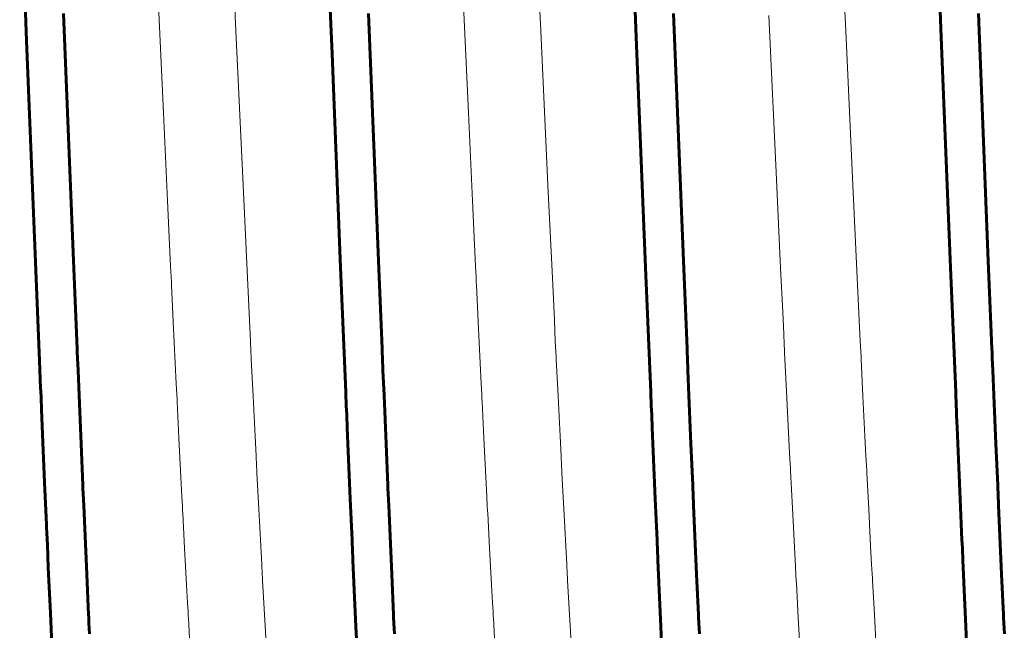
# Model space of a CAD drawing. Header units: millimetres. Extents: x 0 to 297, y 0 to 420.
# Tile 18 of 23: x 263.59 to 265.21, y 198.3 to 199.3. Entities that reach past the tile are written whole.
import ezdxf

# ---------------------------------------------------------------- set-up
doc = ezdxf.new("R2010")
doc.units = ezdxf.units.MM
doc.linetypes.add('K5LT_BASIC', pattern=[0])
doc.linetypes.add('K5LT_THIN', pattern=[0])
doc.layers.add('Системный слой', color=7, linetype='Continuous')

# ---------------------------------------------------------------- blocks, each defined once
blk = doc.blocks.new('U25')
at = {"layer": 'Системный слой', "color": 150, "linetype": 'K5LT_BASIC', "lineweight": 60, "true_color": 0x0080ff}
for p, q in [((263.5913, 199.5502), (263.6025, 199.2677)), ((264.093, 199.5055), (264.1034, 199.2456)), ((264.593, 199.5055), (264.6034, 199.2456)), ((265.093, 199.5055), (265.1034, 199.2456)), ((263.6025, 199.2677), (263.6237, 198.7422)), ((264.1034, 199.2456), (264.1174, 198.8955)), ((264.6034, 199.2456), (264.6174, 198.8955)), ((265.1034, 199.2456), (265.1174, 198.8955)), ((264.1174, 198.8955), (264.1259, 198.6908)), ((264.6174, 198.8955), (264.6259, 198.6908)), ((265.1174, 198.8955), (265.1259, 198.6908)), ((263.6237, 198.7422), (263.6256, 198.6975)), ((263.6256, 198.6975), (263.6258, 198.6924)), ((263.6258, 198.6924), (263.6262, 198.6823)), ((264.1259, 198.6908), (264.1268, 198.6674)), ((264.6259, 198.6908), (264.6268, 198.6674)), ((265.1259, 198.6908), (265.1268, 198.6674)), ((263.6262, 198.6823), (263.6271, 198.6622)), ((263.6271, 198.6622), (263.6288, 198.6221)), ((264.1268, 198.6674), (264.1271, 198.6624)), ((264.1271, 198.6624), (264.1275, 198.6525)), ((264.1275, 198.6525), (264.1283, 198.6327)), ((264.6268, 198.6674), (264.6271, 198.6624)), ((264.6271, 198.6624), (264.6275, 198.6525)), ((264.6275, 198.6525), (264.6283, 198.6327)), ((265.1268, 198.6674), (265.1271, 198.6624)), ((265.1271, 198.6624), (265.1275, 198.6525)), ((265.1275, 198.6525), (265.1283, 198.6327)), ((263.6288, 198.6221), (263.6321, 198.5428)), ((264.1283, 198.6327), (264.13, 198.5934)), ((264.6283, 198.6327), (264.63, 198.5934)), ((265.1283, 198.6327), (265.13, 198.5934)), ((264.13, 198.5934), (264.1333, 198.5158)), ((264.63, 198.5934), (264.6333, 198.5158)), ((265.13, 198.5934), (265.1333, 198.5158)), ((263.6321, 198.5428), (263.6351, 198.474)), ((264.1333, 198.5158), (264.1362, 198.4481)), ((264.6333, 198.5158), (264.6362, 198.4481)), ((265.1333, 198.5158), (265.1362, 198.4481)), ((263.6351, 198.474), (263.6353, 198.4692)), ((263.6353, 198.4692), (263.6357, 198.4597)), ((263.6357, 198.4597), (263.6366, 198.4407)), ((264.1362, 198.4481), (264.1365, 198.4434)), ((264.1365, 198.4434), (264.1369, 198.4341)), ((264.6362, 198.4481), (264.6365, 198.4434)), ((264.6365, 198.4434), (264.6369, 198.4341)), ((265.1362, 198.4481), (265.1365, 198.4434)), ((265.1365, 198.4434), (265.1369, 198.4341)), ((263.6366, 198.4407), (263.6382, 198.4031)), ((264.1369, 198.4341), (264.1377, 198.4155)), ((264.6369, 198.4341), (264.6377, 198.4155)), ((265.1369, 198.4341), (265.1377, 198.4155)), ((264.1377, 198.4155), (264.1393, 198.3787)), ((264.6377, 198.4155), (264.6393, 198.3787)), ((265.1377, 198.4155), (265.1393, 198.3787)), ((263.6382, 198.4031), (263.6416, 198.3291)), ((264.1393, 198.3787), (264.1426, 198.3062)), ((264.6393, 198.3787), (264.6426, 198.3062)), ((265.1393, 198.3787), (265.1426, 198.3062)), ((263.6416, 198.3291), (263.6446, 198.2622)), ((264.1426, 198.3062), (264.1457, 198.2406)), ((264.6426, 198.3062), (264.6457, 198.2406)), ((265.1426, 198.3062), (265.1457, 198.2406))]:
    blk.add_line(p, q, dxfattribs=at)
blk = doc.blocks.new('U27')
at = {"layer": 'Системный слой', "color": 150, "linetype": 'K5LT_BASIC', "lineweight": 60, "true_color": 0x0080ff}
for p, q in [((263.6633, 199.3119), (263.6789, 198.9202)), ((264.1633, 199.3119), (264.1789, 198.9202)), ((264.6633, 199.3119), (264.6789, 198.9202)), ((265.1633, 199.3119), (265.1789, 198.9202)), ((263.6789, 198.9202), (263.6854, 198.7618)), ((264.1789, 198.9202), (264.1854, 198.7618)), ((264.6789, 198.9202), (264.6854, 198.7618)), ((265.1789, 198.9202), (265.1854, 198.7618)), ((263.6854, 198.7618), (263.6856, 198.7567)), ((263.6856, 198.7567), (263.686, 198.7466)), ((264.1854, 198.7618), (264.1856, 198.7567)), ((264.1856, 198.7567), (264.186, 198.7466)), ((264.6854, 198.7618), (264.6856, 198.7567)), ((264.6856, 198.7567), (264.686, 198.7466)), ((265.1854, 198.7618), (265.1856, 198.7567)), ((265.1856, 198.7567), (265.186, 198.7466)), ((263.686, 198.7466), (263.6869, 198.7263)), ((264.186, 198.7466), (264.1869, 198.7263)), ((264.686, 198.7466), (264.6869, 198.7263)), ((265.186, 198.7466), (265.1869, 198.7263)), ((263.6869, 198.7263), (263.6886, 198.686)), ((264.1869, 198.7263), (264.1886, 198.686)), ((264.6869, 198.7263), (264.6886, 198.686)), ((265.1869, 198.7263), (265.1886, 198.686)), ((263.6886, 198.686), (263.6919, 198.6063)), ((264.1886, 198.686), (264.1919, 198.6063)), ((264.6886, 198.686), (264.6919, 198.6063)), ((265.1886, 198.686), (265.1919, 198.6063)), ((263.6919, 198.6063), (263.6948, 198.5384)), ((264.1919, 198.6063), (264.1948, 198.5384)), ((264.6919, 198.6063), (264.6948, 198.5384)), ((265.1919, 198.6063), (265.1948, 198.5384)), ((263.6948, 198.5384), (263.695, 198.5336)), ((263.695, 198.5336), (263.6954, 198.5241)), ((263.6954, 198.5241), (263.6963, 198.505)), ((264.1948, 198.5384), (264.195, 198.5336)), ((264.195, 198.5336), (264.1954, 198.5241)), ((264.1954, 198.5241), (264.1963, 198.505)), ((264.6948, 198.5384), (264.695, 198.5336)), ((264.695, 198.5336), (264.6954, 198.5241)), ((264.6954, 198.5241), (264.6963, 198.505)), ((265.1948, 198.5384), (265.195, 198.5336)), ((265.195, 198.5336), (265.1954, 198.5241)), ((265.1954, 198.5241), (265.1963, 198.505)), ((263.6963, 198.505), (263.6979, 198.4671)), ((264.1963, 198.505), (264.1979, 198.4671)), ((264.6963, 198.505), (264.6979, 198.4671)), ((265.1963, 198.505), (265.1979, 198.4671)), ((263.6979, 198.4671), (263.7012, 198.3924)), ((264.1979, 198.4671), (264.2012, 198.3924)), ((264.6979, 198.4671), (264.7012, 198.3924)), ((265.1979, 198.4671), (265.2012, 198.3924)), ((263.7012, 198.3924), (263.7042, 198.3257)), ((264.2012, 198.3924), (264.2042, 198.3257)), ((264.7012, 198.3924), (264.7042, 198.3257)), ((265.2012, 198.3924), (265.2042, 198.3257)), ((263.7042, 198.3257), (263.7044, 198.3212)), ((263.7044, 198.3212), (263.7048, 198.3122)), ((264.2042, 198.3257), (264.2044, 198.3212)), ((264.2044, 198.3212), (264.2048, 198.3122)), ((264.7042, 198.3257), (264.7044, 198.3212)), ((264.7044, 198.3212), (264.7048, 198.3122)), ((265.2042, 198.3257), (265.2044, 198.3212)), ((265.2044, 198.3212), (265.2048, 198.3122)), ((263.7048, 198.3122), (263.7057, 198.2944)), ((264.2048, 198.3122), (264.2057, 198.2944)), ((264.7048, 198.3122), (264.7057, 198.2944)), ((265.2048, 198.3122), (265.2057, 198.2944))]:
    blk.add_line(p, q, dxfattribs=at)
blk = doc.blocks.new('U32')
at = {"layer": 'Системный слой', "color": 7, "linetype": 'K5LT_THIN', "lineweight": 18}
for p, q in [((263.9452, 199.2948), (263.9247, 199.7361)), ((264.4452, 199.2948), (264.4247, 199.7361)), ((264.9452, 199.2948), (264.9247, 199.7361)), ((263.958, 199.0188), (263.9452, 199.2948)), ((264.458, 199.0188), (264.4452, 199.2948)), ((264.958, 199.0188), (264.9452, 199.2948)), ((263.9646, 198.8782), (263.958, 199.0188)), ((264.4646, 198.8782), (264.458, 199.0188)), ((264.9646, 198.8782), (264.958, 199.0188)), ((263.9679, 198.8089), (263.9646, 198.8782)), ((264.4679, 198.8089), (264.4646, 198.8782)), ((264.9679, 198.8089), (264.9646, 198.8782)), ((263.9695, 198.7746), (263.9679, 198.8089)), ((264.4695, 198.7746), (264.4679, 198.8089)), ((264.9695, 198.7746), (264.9679, 198.8089)), ((263.9704, 198.7575), (263.9695, 198.7746)), ((264.4704, 198.7575), (264.4695, 198.7746)), ((264.9704, 198.7575), (264.9695, 198.7746)), ((263.9708, 198.749), (263.9704, 198.7575)), ((263.971, 198.7448), (263.9708, 198.749)), ((264.4708, 198.749), (264.4704, 198.7575)), ((264.471, 198.7448), (264.4708, 198.749)), ((264.9708, 198.749), (264.9704, 198.7575)), ((264.971, 198.7448), (264.9708, 198.749)), ((263.9739, 198.6845), (263.971, 198.7448)), ((264.4739, 198.6845), (264.471, 198.7448)), ((264.9739, 198.6845), (264.971, 198.7448)), ((263.9772, 198.6188), (263.9739, 198.6845)), ((264.4772, 198.6188), (264.4739, 198.6845)), ((264.9772, 198.6188), (264.9739, 198.6845)), ((263.9788, 198.5864), (263.9772, 198.6188)), ((264.4788, 198.5864), (264.4772, 198.6188)), ((264.9788, 198.5864), (264.9772, 198.6188)), ((263.9796, 198.5703), (263.9788, 198.5864)), ((264.4796, 198.5703), (264.4788, 198.5864)), ((264.9796, 198.5703), (264.9788, 198.5864)), ((263.98, 198.5623), (263.9796, 198.5703)), ((263.9802, 198.5583), (263.98, 198.5623)), ((263.9833, 198.4998), (263.9802, 198.5583)), ((264.48, 198.5623), (264.4796, 198.5703)), ((264.4802, 198.5583), (264.48, 198.5623)), ((264.4833, 198.4998), (264.4802, 198.5583)), ((264.98, 198.5623), (264.9796, 198.5703)), ((264.9802, 198.5583), (264.98, 198.5623)), ((264.9833, 198.4998), (264.9802, 198.5583)), ((263.9865, 198.4383), (263.9833, 198.4998)), ((264.4865, 198.4383), (264.4833, 198.4998)), ((264.9865, 198.4383), (264.9833, 198.4998)), ((263.9881, 198.4081), (263.9865, 198.4383)), ((264.4881, 198.4081), (264.4865, 198.4383)), ((264.9881, 198.4081), (264.9865, 198.4383)), ((263.9889, 198.3931), (263.9881, 198.4081)), ((264.4889, 198.3931), (264.4881, 198.4081)), ((264.9889, 198.3931), (264.9881, 198.4081)), ((263.9893, 198.3856), (263.9889, 198.3931)), ((263.9895, 198.3819), (263.9893, 198.3856)), ((263.9926, 198.3265), (263.9895, 198.3819)), ((264.4893, 198.3856), (264.4889, 198.3931)), ((264.4895, 198.3819), (264.4893, 198.3856)), ((264.4926, 198.3265), (264.4895, 198.3819)), ((264.9893, 198.3856), (264.9889, 198.3931)), ((264.9895, 198.3819), (264.9893, 198.3856)), ((264.9926, 198.3265), (264.9895, 198.3819)), ((263.9958, 198.2697), (263.9926, 198.3265)), ((264.4958, 198.2697), (264.4926, 198.3265)), ((264.9958, 198.2697), (264.9926, 198.3265))]:
    blk.add_line(p, q, dxfattribs=at)
blk = doc.blocks.new('U33')
at = {"layer": 'Системный слой', "color": 7, "linetype": 'K5LT_THIN', "lineweight": 18}
for p, q in [((263.8269, 199.1489), (263.8135, 199.4397)), ((264.3269, 199.1489), (264.3135, 199.4397)), ((264.832, 199.0399), (264.8196, 199.3087)), ((263.8336, 199.0046), (263.8269, 199.1489)), ((264.3336, 199.0046), (264.3269, 199.1489)), ((264.8388, 198.894), (264.832, 199.0399)), ((263.837, 198.9332), (263.8336, 199.0046)), ((264.337, 198.9332), (264.3336, 199.0046)), ((263.8387, 198.8977), (263.837, 198.9332)), ((264.3387, 198.8977), (264.337, 198.9332)), ((263.8395, 198.88), (263.8387, 198.8977)), ((264.3395, 198.88), (264.3387, 198.8977)), ((264.8423, 198.8221), (264.8388, 198.894)), ((263.8399, 198.8712), (263.8395, 198.88)), ((264.3399, 198.8712), (264.3395, 198.88)), ((263.8401, 198.8668), (263.8399, 198.8712)), ((263.843, 198.8061), (263.8401, 198.8668)), ((264.3401, 198.8668), (264.3399, 198.8712)), ((264.343, 198.8061), (264.3401, 198.8668)), ((264.844, 198.7865), (264.8423, 198.8221)), ((263.8463, 198.7382), (263.843, 198.8061)), ((264.3463, 198.7382), (264.343, 198.8061)), ((264.8448, 198.7688), (264.844, 198.7865)), ((264.8453, 198.7599), (264.8448, 198.7688)), ((264.8455, 198.7555), (264.8453, 198.7599)), ((264.8485, 198.6924), (264.8455, 198.7555)), ((263.8479, 198.7045), (263.8463, 198.7382)), ((264.3479, 198.7045), (264.3463, 198.7382)), ((263.8488, 198.6878), (263.8479, 198.7045)), ((264.3488, 198.6878), (264.3479, 198.7045)), ((263.8492, 198.6795), (263.8488, 198.6878)), ((264.3492, 198.6795), (264.3488, 198.6878)), ((264.8519, 198.6243), (264.8485, 198.6924)), ((263.8494, 198.6753), (263.8492, 198.6795)), ((263.8524, 198.6155), (263.8494, 198.6753)), ((264.3494, 198.6753), (264.3492, 198.6795)), ((264.3524, 198.6155), (264.3494, 198.6753)), ((264.8536, 198.5907), (264.8519, 198.6243)), ((263.8556, 198.5513), (263.8524, 198.6155)), ((264.3556, 198.5513), (264.3524, 198.6155)), ((264.8544, 198.574), (264.8536, 198.5907)), ((264.8549, 198.5657), (264.8544, 198.574)), ((264.8551, 198.5616), (264.8549, 198.5657)), ((264.8582, 198.5004), (264.8551, 198.5616)), ((263.8572, 198.5197), (263.8556, 198.5513)), ((264.3572, 198.5197), (264.3556, 198.5513)), ((263.858, 198.504), (263.8572, 198.5197)), ((264.358, 198.504), (264.3572, 198.5197)), ((263.8584, 198.4962), (263.858, 198.504)), ((263.8586, 198.4923), (263.8584, 198.4962)), ((263.8617, 198.4348), (263.8586, 198.4923)), ((264.3584, 198.4962), (264.358, 198.504)), ((264.3586, 198.4923), (264.3584, 198.4962)), ((264.3617, 198.4348), (264.3586, 198.4923)), ((264.8616, 198.4367), (264.8582, 198.5004)), ((263.8649, 198.3749), (263.8617, 198.4348)), ((264.3649, 198.3749), (264.3617, 198.4348)), ((264.8632, 198.4054), (264.8616, 198.4367)), ((264.8641, 198.39), (264.8632, 198.4054)), ((264.8645, 198.3822), (264.8641, 198.39)), ((264.8647, 198.3784), (264.8645, 198.3822)), ((264.8679, 198.3206), (264.8647, 198.3784)), ((263.8665, 198.3455), (263.8649, 198.3749)), ((264.3665, 198.3455), (264.3649, 198.3749)), ((263.8673, 198.331), (263.8665, 198.3455)), ((264.3673, 198.331), (264.3665, 198.3455)), ((263.8677, 198.3237), (263.8673, 198.331)), ((264.3677, 198.3237), (264.3673, 198.331)), ((263.8679, 198.3201), (263.8677, 198.3237)), ((263.871, 198.2661), (263.8679, 198.3201)), ((264.3679, 198.3201), (264.3677, 198.3237)), ((264.371, 198.2661), (264.3679, 198.3201)), ((264.8712, 198.262), (264.8679, 198.3206))]:
    blk.add_line(p, q, dxfattribs=at)

msp = doc.modelspace()

# ---------------------------------------------------------------- block references
at = {"layer": 'Системный слой'}
for name in ['U25', 'U27', 'U32', 'U33']:
    msp.add_blockref(name, (0, 0), dxfattribs=at)

doc.saveas('drawing.dxf')
